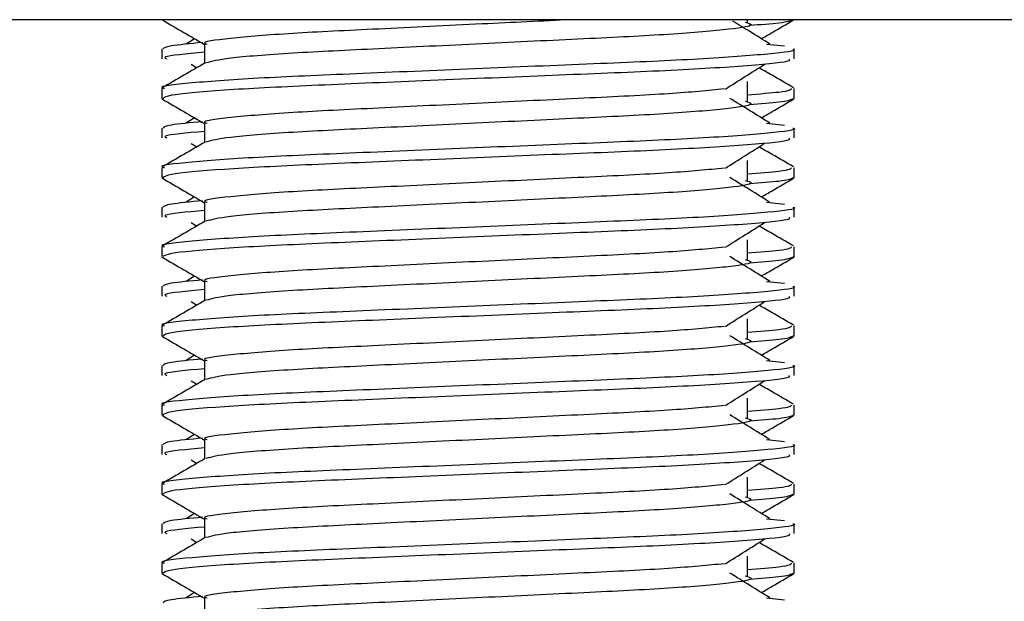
# Model space of a CAD drawing. Header units: millimetres. Extents: x 0 to 420, y 0 to 297.
# Tile 37 of 62: x 194.536 to 196.103, y 193.151 to 194.076. Entities that reach past the tile are written whole.
import ezdxf

# ---------------------------------------------------------------- set-up
doc = ezdxf.new("R2010")
doc.units = ezdxf.units.MM

msp = doc.modelspace()

# ---------------------------------------------------------------- linework, layer by layer
at = {"color": 7, "linetype": 'Continuous', "lineweight": 25}
for p, q in [((197.94003, 194.07588), (192.59054, 194.07588)), ((195.69426, 194.07195), (195.69426, 194.07588)), ((194.81419, 194.04563), (194.8006, 194.0372)), ((194.82993, 194.03716), (194.82993, 194.00642)), ((195.7249, 194.03723), (195.75329, 194.03418)), ((194.7618, 194.02935), (194.7618, 194.01361)), ((195.76877, 194.01361), (195.76877, 194.02935)), ((194.80888, 194.00502), (194.8178, 193.9994)), ((195.69426, 193.94608), (195.69426, 193.97755)), ((194.7618, 193.96636), (194.7618, 193.95068)), ((195.76877, 193.95068), (195.76877, 193.96636)), ((194.76211, 193.95001), (194.76465, 193.94944)), ((195.76657, 193.95068), (195.76846, 193.95001)), ((194.81419, 193.91975), (194.8006, 193.91133)), ((194.82993, 193.91129), (194.82993, 193.88055)), ((195.7249, 193.91136), (195.75329, 193.90831)), ((194.7618, 193.90348), (194.7618, 193.88774)), ((195.76877, 193.88774), (195.76877, 193.90348)), ((194.80888, 193.87915), (194.8178, 193.87353)), ((195.69426, 193.82021), (195.69426, 193.85168)), ((194.7618, 193.84049), (194.7618, 193.82481)), ((195.76877, 193.82481), (195.76877, 193.84049)), ((194.76211, 193.82414), (194.76465, 193.82357)), ((195.76657, 193.82481), (195.76846, 193.82414)), ((194.81419, 193.79388), (194.8006, 193.78546)), ((194.82993, 193.78542), (194.82993, 193.75468)), ((195.7249, 193.78549), (195.75329, 193.78243)), ((194.7618, 193.77761), (194.7618, 193.76187)), ((195.76877, 193.76187), (195.76877, 193.77761)), ((194.80888, 193.75328), (194.8178, 193.74766)), ((195.69426, 193.69434), (195.69426, 193.72581)), ((194.7618, 193.71462), (194.7618, 193.69894)), ((195.76877, 193.69894), (195.76877, 193.71462)), ((194.76211, 193.69827), (194.76465, 193.6977)), ((195.76657, 193.69894), (195.76846, 193.69827)), ((194.81419, 193.66801), (194.8006, 193.65959)), ((194.82993, 193.65955), (194.82993, 193.62881)), ((195.7249, 193.65962), (195.75329, 193.65656)), ((194.7618, 193.65174), (194.7618, 193.636)), ((195.76877, 193.636), (195.76877, 193.65174)), ((194.80888, 193.62741), (194.8178, 193.62179)), ((195.69426, 193.56847), (195.69426, 193.59994)), ((194.7618, 193.58875), (194.7618, 193.57307)), ((195.76877, 193.57307), (195.76877, 193.58875)), ((194.76211, 193.5724), (194.76465, 193.57183)), ((195.76657, 193.57307), (195.76846, 193.5724)), ((194.81419, 193.54214), (194.8006, 193.53372)), ((194.82993, 193.53368), (194.82993, 193.50294)), ((195.7249, 193.53375), (195.75329, 193.53069)), ((194.7618, 193.52587), (194.7618, 193.51013)), ((195.76877, 193.51013), (195.76877, 193.52587)), ((194.80888, 193.50154), (194.8178, 193.49592)), ((195.69426, 193.4426), (195.69426, 193.47407)), ((194.7618, 193.46288), (194.7618, 193.4472)), ((195.76877, 193.4472), (195.76877, 193.46288)), ((194.76211, 193.44653), (194.76465, 193.44596)), ((195.76657, 193.4472), (195.76846, 193.44653)), ((194.81419, 193.41627), (194.8006, 193.40785)), ((194.82993, 193.40781), (194.82993, 193.37707)), ((195.7249, 193.40788), (195.75329, 193.40482)), ((194.7618, 193.4), (194.7618, 193.38426)), ((195.76877, 193.38426), (195.76877, 193.4)), ((194.80888, 193.37567), (194.8178, 193.37005)), ((195.69426, 193.31673), (195.69426, 193.3482)), ((194.7618, 193.33701), (194.7618, 193.32133)), ((195.76877, 193.32133), (195.76877, 193.33701)), ((194.76211, 193.32066), (194.76465, 193.32009)), ((195.76657, 193.32133), (195.76846, 193.32066)), ((194.81419, 193.2904), (194.8006, 193.28198)), ((194.82993, 193.28194), (194.82993, 193.2512)), ((195.7249, 193.28201), (195.75329, 193.27895)), ((194.7618, 193.27413), (194.7618, 193.25839)), ((195.76877, 193.25839), (195.76877, 193.27413)), ((194.80888, 193.2498), (194.8178, 193.24418)), ((195.69426, 193.19086), (195.69426, 193.22233)), ((194.7618, 193.21114), (194.7618, 193.19546)), ((195.76877, 193.19546), (195.76877, 193.21114)), ((194.76211, 193.19479), (194.76465, 193.19422)), ((195.76657, 193.19546), (195.76846, 193.19479)), ((194.81419, 193.16453), (194.8006, 193.15611)), ((194.82993, 193.15607), (194.82993, 193.12533)), ((195.7249, 193.15614), (195.75329, 193.15308))]:
    msp.add_line(p, q, dxfattribs=at)
for points, knots in [([(194.76282, 194.07535), (194.7742, 194.06877), (194.79658, 194.05582), (194.81895, 194.04287), (194.82993, 194.03651)], [0, 0, 0, 0, 0.5088672, 1, 1, 1, 1]), ([(195.41457, 194.07588), (195.36734, 194.07363), (195.26598, 194.06881), (195.10552, 194.06095), (194.96142, 194.05415), (194.86581, 194.04603), (194.82315, 194.04035), (194.8327, 194.03753), (194.83399, 194.03715)], [0, 0, 0, 0, 0.1751641, 0.375954, 0.5690694, 0.7698149, 0.9688007, 1, 1, 1, 1]), ([(195.69083, 194.07201), (195.69547, 194.07068), (195.70858, 194.06691), (195.6723, 194.06068), (195.57781, 194.05237), (195.4366, 194.04542), (195.27161, 194.03762), (195.10534, 194.02949), (194.96309, 194.02269), (194.86036, 194.01462), (194.84149, 194.00959), (194.83228, 194.00713)], [0, 0, 0, 0, 0.0638066, 0.1803218, 0.300081, 0.415215, 0.5333173, 0.6525337, 0.7671935, 0.8863835, 1, 1, 1, 1]), ([(195.72997, 194.0372), (195.71936, 194.04377), (195.69976, 194.05591), (195.68021, 194.06805), (195.67124, 194.07362)], [0, 0, 0, 0, 0.5412766, 1, 1, 1, 1]), ([(195.76592, 194.07531), (195.76237, 194.07374), (195.75607, 194.07094), (195.71505, 194.06781), (195.69715, 194.06644)], [0, 0, 0, 0, 0.5635985, 1, 1, 1, 1]), ([(195.71638, 194.04563), (195.72212, 194.04895), (195.73924, 194.05886), (195.75637, 194.06877), (195.76775, 194.07535)], [0, 0, 0, 0, 0.3351873, 1, 1, 1, 1]), ([(194.82688, 194.03952), (194.80731, 194.03771), (194.76879, 194.03414), (194.76555, 194.03093), (194.76396, 194.02935)], [0, 0, 0, 0, 0.5078952, 1, 1, 1, 1]), ([(195.76661, 194.02935), (195.7673, 194.02913), (195.77547, 194.02647), (195.73378, 194.02135), (195.62727, 194.01303), (195.4633, 194.00608), (195.27249, 193.99829), (195.08086, 193.99016), (194.91377, 193.98334), (194.80334, 193.97522), (194.75397, 193.96956), (194.76496, 193.96674), (194.76643, 193.96636)], [0, 0, 0, 0, 0.0110241, 0.1311888, 0.2546953, 0.3734373, 0.495237, 0.6181845, 0.7364377, 0.859358, 0.981202, 1, 1, 1, 1]), ([(194.82993, 194.02406), (194.80137, 194.0215), (194.76057, 194.01783), (194.768, 194.01459), (194.77023, 194.01361)], [0, 0, 0, 0, 0.7002075, 1, 1, 1, 1]), ([(194.83122, 194.00717), (194.81984, 194.00058), (194.79708, 193.9874), (194.77431, 193.97423), (194.76293, 193.96764)], [0, 0, 0, 0, 0.499935, 1, 1, 1, 1]), ([(195.76034, 194.01361), (195.76135, 194.01226), (195.76416, 194.00851), (195.68889, 194.00152), (195.55235, 193.99369), (195.37183, 193.98676), (195.17737, 193.97846), (194.99455, 193.97109), (194.85177, 193.96378), (194.77213, 193.95635), (194.7663, 193.95229), (194.764, 193.95068)], [0, 0, 0, 0, 0.0687542, 0.1915913, 0.313424, 0.4320526, 0.5554842, 0.6757146, 0.7957061, 0.9191739, 1, 1, 1, 1]), ([(195.65919, 193.9656), (195.66959, 193.97217), (195.6904, 193.98531), (195.71126, 193.99845), (195.72169, 194.00502)], [0, 0, 0, 0, 0.4999896, 1, 1, 1, 1]), ([(195.76764, 193.96764), (195.75626, 193.97423), (195.73797, 193.98481), (195.71968, 193.9954), (195.71277, 193.9994)], [0, 0, 0, 0, 0.622406, 1, 1, 1, 1]), ([(195.65791, 193.96565), (195.63128, 193.96307), (195.57725, 193.95785), (195.43591, 193.951), (195.27167, 193.94322), (195.10577, 193.93509), (194.96135, 193.92827), (194.86583, 193.92016), (194.82315, 193.91448), (194.8327, 193.91166), (194.83399, 193.91128)], [0, 0, 0, 0, 0.1340309, 0.2719374, 0.4133992, 0.5561955, 0.6935339, 0.8362986, 0.9778119, 1, 1, 1, 1]), ([(195.76413, 193.96636), (195.76319, 193.96441), (195.76162, 193.96117), (195.71336, 193.95751), (195.69426, 193.95606)], [0, 0, 0, 0, 0.6042483, 1, 1, 1, 1]), ([(194.76282, 193.94948), (194.7742, 193.9429), (194.79658, 193.92995), (194.81895, 193.917), (194.82993, 193.91064)], [0, 0, 0, 0, 0.5088672, 1, 1, 1, 1]), ([(195.69083, 193.94614), (195.69547, 193.94481), (195.70858, 193.94104), (195.6723, 193.93481), (195.57781, 193.9265), (195.4366, 193.91955), (195.27161, 193.91175), (195.10534, 193.90362), (194.96309, 193.89682), (194.86036, 193.88875), (194.84149, 193.88372), (194.83228, 193.88126)], [0, 0, 0, 0, 0.0638066, 0.1803218, 0.300081, 0.415215, 0.5333173, 0.6525337, 0.7671935, 0.8863835, 1, 1, 1, 1]), ([(195.72997, 193.91133), (195.71936, 193.9179), (195.69815, 193.93104), (195.67698, 193.94418), (195.6664, 193.95075)], [0, 0, 0, 0, 0.50001084, 1, 1, 1, 1]), ([(195.76592, 193.94944), (195.76237, 193.94787), (195.75607, 193.94507), (195.71505, 193.94194), (195.69715, 193.94057)], [0, 0, 0, 0, 0.5635985, 1, 1, 1, 1]), ([(195.71638, 193.91975), (195.72212, 193.92308), (195.73924, 193.93299), (195.75637, 193.9429), (195.76775, 193.94948)], [0, 0, 0, 0, 0.3351873, 1, 1, 1, 1]), ([(194.82688, 193.91365), (194.80731, 193.91184), (194.76879, 193.90827), (194.76555, 193.90506), (194.76396, 193.90348)], [0, 0, 0, 0, 0.5078952, 1, 1, 1, 1]), ([(195.76661, 193.90348), (195.7673, 193.90326), (195.77547, 193.9006), (195.73378, 193.89548), (195.62727, 193.88716), (195.4633, 193.88021), (195.27249, 193.87242), (195.08086, 193.86429), (194.91377, 193.85747), (194.80334, 193.84935), (194.75397, 193.84369), (194.76496, 193.84087), (194.76643, 193.84049)], [0, 0, 0, 0, 0.0110241, 0.1311888, 0.2546953, 0.3734373, 0.495237, 0.6181845, 0.7364377, 0.859358, 0.981202, 1, 1, 1, 1]), ([(194.82993, 193.89819), (194.80137, 193.89563), (194.76057, 193.89196), (194.768, 193.88872), (194.77023, 193.88774)], [0, 0, 0, 0, 0.7002075, 1, 1, 1, 1]), ([(194.83122, 193.8813), (194.81984, 193.87471), (194.79708, 193.86153), (194.77431, 193.84836), (194.76293, 193.84177)], [0, 0, 0, 0, 0.499935, 1, 1, 1, 1]), ([(195.76034, 193.88774), (195.76135, 193.88639), (195.76416, 193.88264), (195.68889, 193.87565), (195.55235, 193.86782), (195.37183, 193.86089), (195.17737, 193.85259), (194.99455, 193.84522), (194.85177, 193.83791), (194.77213, 193.83048), (194.7663, 193.82642), (194.764, 193.82481)], [0, 0, 0, 0, 0.0687542, 0.1915913, 0.313424, 0.4320526, 0.5554842, 0.6757146, 0.7957061, 0.9191739, 1, 1, 1, 1]), ([(195.65919, 193.83973), (195.66959, 193.8463), (195.6904, 193.85944), (195.71126, 193.87258), (195.72169, 193.87915)], [0, 0, 0, 0, 0.4999896, 1, 1, 1, 1]), ([(195.76764, 193.84177), (195.75626, 193.84836), (195.73797, 193.85894), (195.71968, 193.86953), (195.71277, 193.87353)], [0, 0, 0, 0, 0.622406, 1, 1, 1, 1]), ([(195.65791, 193.83978), (195.63128, 193.8372), (195.57725, 193.83198), (195.43591, 193.82513), (195.27167, 193.81735), (195.10577, 193.80922), (194.96135, 193.8024), (194.86583, 193.79429), (194.82315, 193.78861), (194.8327, 193.78579), (194.83399, 193.78541)], [0, 0, 0, 0, 0.1340309, 0.2719374, 0.4133992, 0.5561955, 0.6935339, 0.8362986, 0.9778119, 1, 1, 1, 1]), ([(195.76413, 193.84049), (195.76319, 193.83854), (195.76162, 193.8353), (195.71336, 193.83164), (195.69426, 193.83019)], [0, 0, 0, 0, 0.6042483, 1, 1, 1, 1]), ([(194.76282, 193.82361), (194.7742, 193.81703), (194.79658, 193.80408), (194.81895, 193.79113), (194.82993, 193.78477)], [0, 0, 0, 0, 0.5088672, 1, 1, 1, 1]), ([(195.69083, 193.82027), (195.69547, 193.81894), (195.70858, 193.81517), (195.6723, 193.80894), (195.57781, 193.80063), (195.4366, 193.79368), (195.27161, 193.78588), (195.10534, 193.77775), (194.96309, 193.77095), (194.86036, 193.76288), (194.84149, 193.75785), (194.83228, 193.75539)], [0, 0, 0, 0, 0.0638066, 0.1803218, 0.300081, 0.415215, 0.5333173, 0.6525337, 0.7671935, 0.8863835, 1, 1, 1, 1]), ([(195.72997, 193.78546), (195.71936, 193.79203), (195.69815, 193.80517), (195.67698, 193.81831), (195.6664, 193.82488)], [0, 0, 0, 0, 0.5000108, 1, 1, 1, 1]), ([(195.76592, 193.82357), (195.76237, 193.822), (195.75607, 193.8192), (195.71505, 193.81607), (195.69715, 193.8147)], [0, 0, 0, 0, 0.5635985, 1, 1, 1, 1]), ([(195.71638, 193.79388), (195.72212, 193.79721), (195.73924, 193.80712), (195.75637, 193.81703), (195.76775, 193.82361)], [0, 0, 0, 0, 0.3351873, 1, 1, 1, 1]), ([(194.82688, 193.78778), (194.80731, 193.78597), (194.76879, 193.7824), (194.76555, 193.77919), (194.76396, 193.77761)], [0, 0, 0, 0, 0.5078952, 1, 1, 1, 1]), ([(195.76661, 193.77761), (195.7673, 193.77739), (195.77547, 193.77473), (195.73378, 193.76961), (195.62727, 193.76129), (195.4633, 193.75434), (195.27249, 193.74655), (195.08086, 193.73842), (194.91377, 193.7316), (194.80334, 193.72348), (194.75397, 193.71782), (194.76496, 193.715), (194.76643, 193.71462)], [0, 0, 0, 0, 0.0110241, 0.1311888, 0.2546953, 0.3734373, 0.495237, 0.6181845, 0.7364377, 0.859358, 0.981202, 1, 1, 1, 1]), ([(194.82993, 193.77232), (194.80137, 193.76976), (194.76057, 193.76609), (194.768, 193.76284), (194.77023, 193.76187)], [0, 0, 0, 0, 0.7002075, 1, 1, 1, 1]), ([(194.83122, 193.75543), (194.81984, 193.74884), (194.79708, 193.73566), (194.77431, 193.72249), (194.76293, 193.7159)], [0, 0, 0, 0, 0.499935, 1, 1, 1, 1]), ([(195.76034, 193.76187), (195.76135, 193.76052), (195.76416, 193.75677), (195.68889, 193.74978), (195.55235, 193.74195), (195.37183, 193.73502), (195.17737, 193.72672), (194.99455, 193.71935), (194.85177, 193.71204), (194.77213, 193.70461), (194.7663, 193.70055), (194.764, 193.69894)], [0, 0, 0, 0, 0.0687542, 0.1915913, 0.313424, 0.4320526, 0.5554842, 0.6757146, 0.7957061, 0.9191739, 1, 1, 1, 1]), ([(195.65919, 193.71386), (195.66959, 193.72043), (195.6904, 193.73357), (195.71126, 193.74671), (195.72169, 193.75328)], [0, 0, 0, 0, 0.4999896, 1, 1, 1, 1]), ([(195.76764, 193.7159), (195.75626, 193.72249), (195.73797, 193.73307), (195.71968, 193.74366), (195.71277, 193.74766)], [0, 0, 0, 0, 0.622406, 1, 1, 1, 1]), ([(195.65791, 193.71391), (195.63128, 193.71133), (195.57725, 193.70611), (195.43591, 193.69926), (195.27167, 193.69148), (195.10577, 193.68335), (194.96135, 193.67653), (194.86583, 193.66842), (194.82315, 193.66274), (194.8327, 193.65992), (194.83399, 193.65954)], [0, 0, 0, 0, 0.1340309, 0.2719374, 0.4133992, 0.5561955, 0.6935339, 0.8362986, 0.9778119, 1, 1, 1, 1]), ([(195.76413, 193.71462), (195.76319, 193.71267), (195.76162, 193.70943), (195.71336, 193.70577), (195.69426, 193.70432)], [0, 0, 0, 0, 0.6042483, 1, 1, 1, 1]), ([(194.76282, 193.69774), (194.7742, 193.69115), (194.79658, 193.67821), (194.81895, 193.66526), (194.82993, 193.6589)], [0, 0, 0, 0, 0.5088672, 1, 1, 1, 1]), ([(195.69083, 193.6944), (195.69547, 193.69307), (195.70858, 193.6893), (195.6723, 193.68307), (195.57781, 193.67476), (195.4366, 193.66781), (195.27161, 193.66001), (195.10534, 193.65188), (194.96309, 193.64507), (194.86036, 193.63701), (194.84149, 193.63198), (194.83228, 193.62952)], [0, 0, 0, 0, 0.0638066, 0.1803218, 0.300081, 0.415215, 0.5333173, 0.6525337, 0.7671935, 0.8863835, 1, 1, 1, 1]), ([(195.72997, 193.65959), (195.71936, 193.66616), (195.69815, 193.6793), (195.67698, 193.69244), (195.6664, 193.69901)], [0, 0, 0, 0, 0.50001084, 1, 1, 1, 1]), ([(195.76592, 193.6977), (195.76237, 193.69613), (195.75607, 193.69333), (195.71505, 193.6902), (195.69715, 193.68883)], [0, 0, 0, 0, 0.56359851, 1, 1, 1, 1]), ([(195.71638, 193.66801), (195.72212, 193.67134), (195.73924, 193.68125), (195.75637, 193.69116), (195.76775, 193.69774)], [0, 0, 0, 0, 0.3351873, 1, 1, 1, 1]), ([(194.82688, 193.66191), (194.80731, 193.6601), (194.76879, 193.65653), (194.76555, 193.65332), (194.76396, 193.65174)], [0, 0, 0, 0, 0.5078952, 1, 1, 1, 1]), ([(195.76661, 193.65174), (195.7673, 193.65151), (195.77547, 193.64886), (195.73378, 193.64374), (195.62727, 193.63542), (195.4633, 193.62847), (195.27249, 193.62068), (195.08086, 193.61255), (194.91377, 193.60573), (194.80334, 193.59761), (194.75397, 193.59195), (194.76496, 193.58913), (194.76643, 193.58875)], [0, 0, 0, 0, 0.0110241, 0.1311888, 0.2546953, 0.3734373, 0.495237, 0.6181845, 0.7364377, 0.859358, 0.981202, 1, 1, 1, 1]), ([(194.82993, 193.64645), (194.80137, 193.64389), (194.76057, 193.64022), (194.768, 193.63697), (194.77023, 193.636)], [0, 0, 0, 0, 0.7002075, 1, 1, 1, 1]), ([(194.83122, 193.62956), (194.81984, 193.62297), (194.79708, 193.60979), (194.77431, 193.59662), (194.76293, 193.59003)], [0, 0, 0, 0, 0.499935, 1, 1, 1, 1]), ([(195.76034, 193.636), (195.76135, 193.63465), (195.76416, 193.6309), (195.68889, 193.62391), (195.55235, 193.61608), (195.37183, 193.60915), (195.17737, 193.60085), (194.99455, 193.59348), (194.85177, 193.58617), (194.77213, 193.57874), (194.7663, 193.57468), (194.764, 193.57307)], [0, 0, 0, 0, 0.0687542, 0.1915913, 0.313424, 0.4320526, 0.5554842, 0.6757146, 0.7957061, 0.9191739, 1, 1, 1, 1]), ([(195.65919, 193.58799), (195.66959, 193.59456), (195.6904, 193.6077), (195.71126, 193.62084), (195.72169, 193.62741)], [0, 0, 0, 0, 0.4999896, 1, 1, 1, 1]), ([(195.76764, 193.59003), (195.75626, 193.59662), (195.73797, 193.6072), (195.71968, 193.61779), (195.71277, 193.62179)], [0, 0, 0, 0, 0.622406, 1, 1, 1, 1]), ([(195.65791, 193.58804), (195.63128, 193.58546), (195.57725, 193.58024), (195.43591, 193.57339), (195.27167, 193.56561), (195.10577, 193.55748), (194.96135, 193.55066), (194.86583, 193.54255), (194.82315, 193.53687), (194.8327, 193.53405), (194.83399, 193.53367)], [0, 0, 0, 0, 0.1340309, 0.2719374, 0.4133992, 0.5561955, 0.6935339, 0.8362986, 0.9778119, 1, 1, 1, 1]), ([(195.76413, 193.58875), (195.76319, 193.5868), (195.76162, 193.58356), (195.71336, 193.5799), (195.69426, 193.57845)], [0, 0, 0, 0, 0.6042483, 1, 1, 1, 1]), ([(194.76282, 193.57187), (194.7742, 193.56528), (194.79658, 193.55234), (194.81895, 193.53939), (194.82993, 193.53303)], [0, 0, 0, 0, 0.5088672, 1, 1, 1, 1]), ([(195.69083, 193.56853), (195.69547, 193.5672), (195.70858, 193.56343), (195.6723, 193.5572), (195.57781, 193.54889), (195.4366, 193.54194), (195.27161, 193.53414), (195.10534, 193.52601), (194.96309, 193.5192), (194.86036, 193.51114), (194.84149, 193.50611), (194.83228, 193.50365)], [0, 0, 0, 0, 0.0638066, 0.1803218, 0.300081, 0.415215, 0.5333173, 0.6525337, 0.7671935, 0.8863835, 1, 1, 1, 1]), ([(195.72997, 193.53372), (195.71936, 193.54029), (195.69815, 193.55343), (195.67698, 193.56657), (195.6664, 193.57314)], [0, 0, 0, 0, 0.5000108, 1, 1, 1, 1]), ([(195.76592, 193.57183), (195.76237, 193.57026), (195.75607, 193.56746), (195.71505, 193.56433), (195.69715, 193.56296)], [0, 0, 0, 0, 0.5635985, 1, 1, 1, 1]), ([(195.71638, 193.54214), (195.72212, 193.54547), (195.73924, 193.55538), (195.75637, 193.56528), (195.76775, 193.57187)], [0, 0, 0, 0, 0.3351873, 1, 1, 1, 1]), ([(194.82688, 193.53604), (194.80731, 193.53423), (194.76879, 193.53066), (194.76555, 193.52745), (194.76396, 193.52587)], [0, 0, 0, 0, 0.5078952, 1, 1, 1, 1]), ([(195.76661, 193.52587), (195.7673, 193.52564), (195.77547, 193.52299), (195.73378, 193.51787), (195.62727, 193.50955), (195.4633, 193.5026), (195.27249, 193.49481), (195.08086, 193.48668), (194.91377, 193.47986), (194.80334, 193.47174), (194.75397, 193.46608), (194.76496, 193.46326), (194.76643, 193.46288)], [0, 0, 0, 0, 0.0110241, 0.1311888, 0.2546953, 0.3734373, 0.495237, 0.6181845, 0.7364377, 0.859358, 0.981202, 1, 1, 1, 1]), ([(194.82993, 193.52058), (194.80137, 193.51802), (194.76057, 193.51435), (194.768, 193.5111), (194.77023, 193.51013)], [0, 0, 0, 0, 0.7002075, 1, 1, 1, 1]), ([(194.83122, 193.50369), (194.81984, 193.4971), (194.79708, 193.48392), (194.77431, 193.47075), (194.76293, 193.46416)], [0, 0, 0, 0, 0.499935, 1, 1, 1, 1]), ([(195.76034, 193.51013), (195.76135, 193.50878), (195.76416, 193.50502), (195.68889, 193.49804), (195.55235, 193.49021), (195.37183, 193.48328), (195.17737, 193.47498), (194.99455, 193.46761), (194.85177, 193.4603), (194.77213, 193.45287), (194.7663, 193.44881), (194.764, 193.4472)], [0, 0, 0, 0, 0.06875415, 0.19159131, 0.31342403, 0.43205259, 0.55548424, 0.67571462, 0.79570609, 0.91917386, 1, 1, 1, 1]), ([(195.65919, 193.46212), (195.66959, 193.46869), (195.6904, 193.48183), (195.71126, 193.49497), (195.72169, 193.50154)], [0, 0, 0, 0, 0.4999896, 1, 1, 1, 1]), ([(195.76764, 193.46416), (195.75626, 193.47075), (195.73797, 193.48133), (195.71968, 193.49192), (195.71277, 193.49592)], [0, 0, 0, 0, 0.622406, 1, 1, 1, 1]), ([(195.65791, 193.46217), (195.63128, 193.45959), (195.57725, 193.45437), (195.43591, 193.44752), (195.27167, 193.43974), (195.10577, 193.43161), (194.96135, 193.42479), (194.86583, 193.41667), (194.82315, 193.411), (194.8327, 193.40818), (194.83399, 193.4078)], [0, 0, 0, 0, 0.13403092, 0.27193744, 0.41339923, 0.55619553, 0.69353391, 0.83629864, 0.97781189, 1, 1, 1, 1]), ([(195.76413, 193.46288), (195.76319, 193.46093), (195.76162, 193.45769), (195.71336, 193.45403), (195.69426, 193.45258)], [0, 0, 0, 0, 0.6042483, 1, 1, 1, 1]), ([(194.76282, 193.446), (194.7742, 193.43941), (194.79658, 193.42647), (194.81895, 193.41352), (194.82993, 193.40716)], [0, 0, 0, 0, 0.5088672, 1, 1, 1, 1]), ([(195.69083, 193.44266), (195.69547, 193.44133), (195.70858, 193.43756), (195.6723, 193.43133), (195.57781, 193.42302), (195.4366, 193.41607), (195.27161, 193.40827), (195.10534, 193.40014), (194.96309, 193.39333), (194.86036, 193.38527), (194.84149, 193.38023), (194.83228, 193.37778)], [0, 0, 0, 0, 0.0638066, 0.1803218, 0.300081, 0.415215, 0.5333173, 0.6525337, 0.7671935, 0.8863835, 1, 1, 1, 1]), ([(195.72997, 193.40785), (195.71936, 193.41442), (195.69815, 193.42756), (195.67698, 193.4407), (195.6664, 193.44727)], [0, 0, 0, 0, 0.5000108, 1, 1, 1, 1]), ([(195.76592, 193.44596), (195.76237, 193.44439), (195.75607, 193.44159), (195.71505, 193.43846), (195.69715, 193.43709)], [0, 0, 0, 0, 0.5635985, 1, 1, 1, 1]), ([(195.71638, 193.41627), (195.72212, 193.4196), (195.73924, 193.42951), (195.75637, 193.43941), (195.76775, 193.446)], [0, 0, 0, 0, 0.3351873, 1, 1, 1, 1]), ([(194.82688, 193.41017), (194.80731, 193.40836), (194.76879, 193.40479), (194.76555, 193.40158), (194.76396, 193.4)], [0, 0, 0, 0, 0.5078952, 1, 1, 1, 1]), ([(195.76661, 193.4), (195.7673, 193.39977), (195.77547, 193.39712), (195.73378, 193.39199), (195.62727, 193.38368), (195.4633, 193.37673), (195.27249, 193.36894), (195.08086, 193.36081), (194.91377, 193.35399), (194.80334, 193.34587), (194.75397, 193.34021), (194.76496, 193.33739), (194.76643, 193.33701)], [0, 0, 0, 0, 0.0110241, 0.1311888, 0.2546953, 0.3734373, 0.495237, 0.6181845, 0.7364377, 0.859358, 0.981202, 1, 1, 1, 1]), ([(194.82993, 193.39471), (194.80137, 193.39215), (194.76057, 193.38848), (194.768, 193.38523), (194.77023, 193.38426)], [0, 0, 0, 0, 0.7002075, 1, 1, 1, 1]), ([(194.83122, 193.37782), (194.81984, 193.37123), (194.79708, 193.35805), (194.77431, 193.34488), (194.76293, 193.33829)], [0, 0, 0, 0, 0.499935, 1, 1, 1, 1]), ([(195.76034, 193.38426), (195.76135, 193.38291), (195.76416, 193.37915), (195.68889, 193.37216), (195.55235, 193.36434), (195.37183, 193.35741), (195.17737, 193.34911), (194.99455, 193.34174), (194.85177, 193.33443), (194.77213, 193.327), (194.7663, 193.32294), (194.764, 193.32133)], [0, 0, 0, 0, 0.0687542, 0.1915913, 0.313424, 0.4320526, 0.5554842, 0.6757146, 0.7957061, 0.9191739, 1, 1, 1, 1]), ([(195.65919, 193.33625), (195.66959, 193.34282), (195.6904, 193.35596), (195.71126, 193.3691), (195.72169, 193.37567)], [0, 0, 0, 0, 0.4999896, 1, 1, 1, 1]), ([(195.76764, 193.33829), (195.75626, 193.34487), (195.73797, 193.35546), (195.71968, 193.36605), (195.71277, 193.37005)], [0, 0, 0, 0, 0.622406, 1, 1, 1, 1]), ([(195.65791, 193.3363), (195.63128, 193.33372), (195.57725, 193.3285), (195.43591, 193.32165), (195.27167, 193.31387), (195.10577, 193.30574), (194.96135, 193.29892), (194.86583, 193.2908), (194.82315, 193.28513), (194.8327, 193.28231), (194.83399, 193.28193)], [0, 0, 0, 0, 0.13403092, 0.27193744, 0.41339923, 0.55619553, 0.69353391, 0.83629864, 0.97781189, 1, 1, 1, 1]), ([(195.76413, 193.33701), (195.76319, 193.33506), (195.76162, 193.33182), (195.71336, 193.32816), (195.69426, 193.32671)], [0, 0, 0, 0, 0.6042483, 1, 1, 1, 1]), ([(194.76282, 193.32013), (194.7742, 193.31354), (194.79658, 193.3006), (194.81895, 193.28765), (194.82993, 193.28129)], [0, 0, 0, 0, 0.5088672, 1, 1, 1, 1]), ([(195.69083, 193.31679), (195.69547, 193.31546), (195.70858, 193.31169), (195.6723, 193.30546), (195.57781, 193.29715), (195.4366, 193.2902), (195.27161, 193.2824), (195.10534, 193.27427), (194.96309, 193.26746), (194.86036, 193.2594), (194.84149, 193.25436), (194.83228, 193.25191)], [0, 0, 0, 0, 0.0638066, 0.1803218, 0.300081, 0.415215, 0.5333173, 0.6525337, 0.7671935, 0.8863835, 1, 1, 1, 1]), ([(195.72997, 193.28198), (195.71936, 193.28855), (195.69815, 193.30169), (195.67698, 193.31483), (195.6664, 193.3214)], [0, 0, 0, 0, 0.5000108, 1, 1, 1, 1]), ([(195.76592, 193.32009), (195.76237, 193.31851), (195.75607, 193.31572), (195.71505, 193.31259), (195.69715, 193.31122)], [0, 0, 0, 0, 0.5635985, 1, 1, 1, 1]), ([(195.71638, 193.2904), (195.72212, 193.29373), (195.73924, 193.30364), (195.75637, 193.31354), (195.76775, 193.32013)], [0, 0, 0, 0, 0.3351873, 1, 1, 1, 1]), ([(194.82688, 193.2843), (194.80731, 193.28249), (194.76879, 193.27892), (194.76555, 193.27571), (194.76396, 193.27413)], [0, 0, 0, 0, 0.5078952, 1, 1, 1, 1]), ([(195.76661, 193.27413), (195.7673, 193.2739), (195.77547, 193.27125), (195.73378, 193.26612), (195.62727, 193.25781), (195.4633, 193.25086), (195.27249, 193.24307), (195.08086, 193.23494), (194.91377, 193.22812), (194.80334, 193.22), (194.75397, 193.21434), (194.76496, 193.21152), (194.76643, 193.21114)], [0, 0, 0, 0, 0.0110241, 0.1311888, 0.2546953, 0.3734373, 0.495237, 0.6181845, 0.7364377, 0.859358, 0.981202, 1, 1, 1, 1]), ([(194.82993, 193.26884), (194.80137, 193.26627), (194.76057, 193.26261), (194.768, 193.25936), (194.77023, 193.25839)], [0, 0, 0, 0, 0.7002075, 1, 1, 1, 1]), ([(194.83122, 193.25195), (194.81984, 193.24536), (194.79708, 193.23218), (194.77431, 193.219), (194.76293, 193.21242)], [0, 0, 0, 0, 0.499935, 1, 1, 1, 1]), ([(195.76034, 193.25839), (195.76135, 193.25704), (195.76416, 193.25328), (195.68889, 193.24629), (195.55235, 193.23847), (195.37183, 193.23154), (195.17737, 193.22324), (194.99455, 193.21587), (194.85177, 193.20856), (194.77213, 193.20113), (194.7663, 193.19707), (194.764, 193.19546)], [0, 0, 0, 0, 0.0687542, 0.1915913, 0.313424, 0.4320526, 0.5554842, 0.6757146, 0.7957061, 0.9191739, 1, 1, 1, 1]), ([(195.65919, 193.21038), (195.66959, 193.21695), (195.6904, 193.23009), (195.71126, 193.24323), (195.72169, 193.2498)], [0, 0, 0, 0, 0.4999896, 1, 1, 1, 1]), ([(195.76764, 193.21242), (195.75626, 193.219), (195.73797, 193.22959), (195.71968, 193.24018), (195.71277, 193.24418)], [0, 0, 0, 0, 0.62240598, 1, 1, 1, 1]), ([(195.65791, 193.21043), (195.63128, 193.20785), (195.57725, 193.20263), (195.43591, 193.19578), (195.27167, 193.188), (195.10577, 193.17987), (194.96135, 193.17305), (194.86583, 193.16493), (194.82315, 193.15926), (194.8327, 193.15644), (194.83399, 193.15606)], [0, 0, 0, 0, 0.13403092, 0.27193744, 0.41339923, 0.55619553, 0.69353391, 0.83629864, 0.97781189, 1, 1, 1, 1]), ([(195.76413, 193.21114), (195.76319, 193.20919), (195.76162, 193.20595), (195.71336, 193.20229), (195.69426, 193.20084)], [0, 0, 0, 0, 0.6042483, 1, 1, 1, 1]), ([(194.76282, 193.19426), (194.7742, 193.18767), (194.79658, 193.17473), (194.81895, 193.16178), (194.82993, 193.15542)], [0, 0, 0, 0, 0.5088672, 1, 1, 1, 1]), ([(195.69083, 193.19092), (195.69547, 193.18959), (195.70858, 193.18582), (195.6723, 193.17959), (195.57781, 193.17128), (195.4366, 193.16432), (195.27161, 193.15653), (195.10534, 193.1484), (194.96309, 193.14159), (194.86036, 193.13353), (194.84149, 193.12849), (194.83228, 193.12604)], [0, 0, 0, 0, 0.0638066, 0.1803218, 0.300081, 0.415215, 0.5333173, 0.6525337, 0.7671935, 0.8863835, 1, 1, 1, 1]), ([(195.72997, 193.15611), (195.71936, 193.16268), (195.69815, 193.17582), (195.67698, 193.18896), (195.6664, 193.19553)], [0, 0, 0, 0, 0.50001084, 1, 1, 1, 1]), ([(195.76592, 193.19422), (195.76237, 193.19264), (195.75607, 193.18985), (195.71505, 193.18672), (195.69715, 193.18535)], [0, 0, 0, 0, 0.5635985, 1, 1, 1, 1]), ([(195.71638, 193.16453), (195.72212, 193.16786), (195.73924, 193.17777), (195.75637, 193.18767), (195.76775, 193.19426)], [0, 0, 0, 0, 0.3351873, 1, 1, 1, 1]), ([(194.82688, 193.15843), (194.80731, 193.15662), (194.76879, 193.15305), (194.76555, 193.14984), (194.76396, 193.14826)], [0, 0, 0, 0, 0.5078952, 1, 1, 1, 1])]:
    msp.add_open_spline(points, degree=3, knots=knots, dxfattribs=at)

doc.saveas('drawing.dxf')
